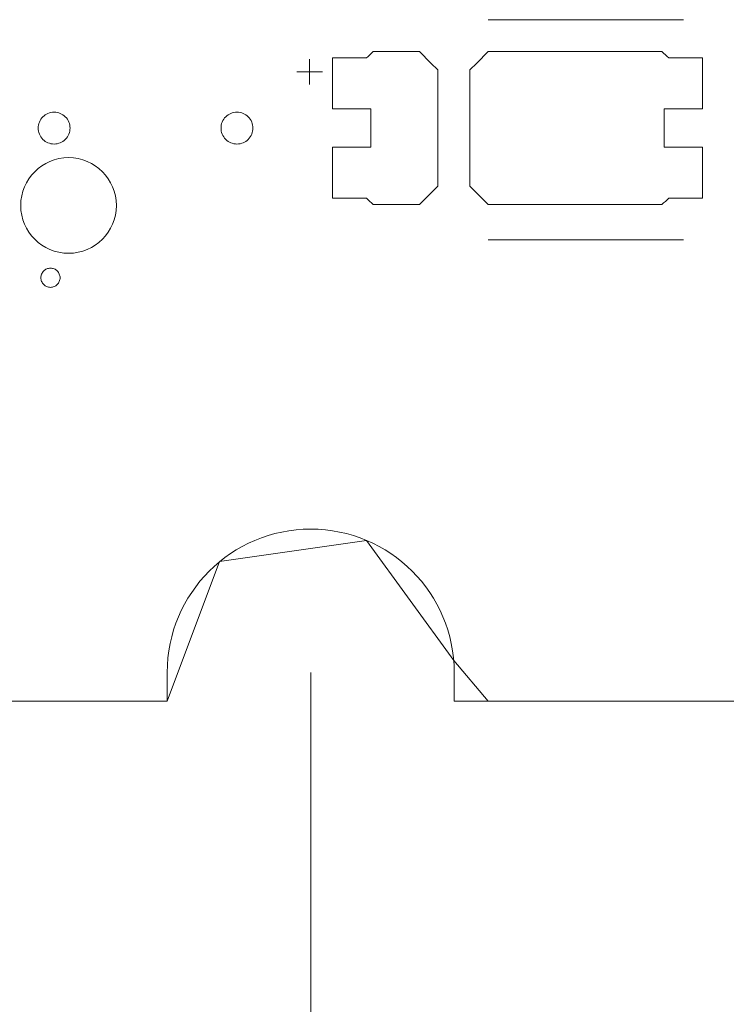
# Model space of a CAD drawing. Header units: inches. Extents: x -30 to 641, y 180 to 601.
# Tile 121 of 234: x 278 to 289, y 537 to 553. Entities that reach past the tile are written whole.
import ezdxf

# ---------------------------------------------------------------- set-up
doc = ezdxf.new("R2010")
doc.units = ezdxf.units.IN
doc.header["$MEASUREMENT"] = 0
doc.layers.add('1', color=7, linetype='Continuous')

# ---------------------------------------------------------------- blocks, each defined once
blk = doc.blocks.new('block 23')
at = {"layer": '1', "color": 155, "lineweight": 18, "true_color": 0x4c7299}
blk.add_lwpolyline([(404.953, 542.226), (284.728, 542.226)], dxfattribs=at)
blk = doc.blocks.new('block 60')
at = {"layer": '1', "color": 155, "lineweight": 18, "true_color": 0x4c7299}
blk.add_lwpolyline([(280.228, 542.674), (280.228, 542.226)], dxfattribs=at)
blk = doc.blocks.new('block 63')
at = {"layer": '1', "color": 155, "lineweight": 18, "true_color": 0x4c7299}
blk.add_lwpolyline([(284.728, 542.226), (284.728, 542.674)], dxfattribs=at)
blk = doc.blocks.new('block 65')
at = {"layer": '1', "color": 155, "lineweight": 18, "true_color": 0x4c7299}
blk.add_lwpolyline([(280.228, 542.226), (160.002, 542.226)], dxfattribs=at)
blk = doc.blocks.new('block 1380')
at = {"layer": '1', "color": 18, "lineweight": 13, "true_color": 0x4c0000}
blk.add_lwpolyline([(280.228, 542.226), (160.002, 542.226)], dxfattribs=at)
blk = doc.blocks.new('block 1382')
at = {"layer": '1', "color": 18, "lineweight": 13, "true_color": 0x4c0000}
blk.add_lwpolyline([(280.228, 542.226), (160.002, 542.226)], dxfattribs=at)
blk = doc.blocks.new('block 1386')
at = {"layer": '1', "color": 18, "lineweight": 13, "true_color": 0x4c0000}
blk.add_lwpolyline([(404.953, 542.226), (284.728, 542.226)], dxfattribs=at)
blk = doc.blocks.new('block 1392')
at = {"layer": '1', "color": 18, "lineweight": 13, "true_color": 0x4c0000}
blk.add_lwpolyline([(284.728, 542.674), (284.728, 542.226)], dxfattribs=at)
blk = doc.blocks.new('block 1393')
at = {"layer": '1', "color": 18, "lineweight": 13, "true_color": 0x4c0000}
blk.add_lwpolyline([(280.228, 542.226), (280.228, 542.674)], dxfattribs=at)
blk = doc.blocks.new('block 1406')
at = {"layer": '1', "color": 252, "lineweight": 13, "true_color": 0x848484}
blk.add_lwpolyline([(288.322, 549.461), (285.262, 549.461)], dxfattribs=at)
blk = doc.blocks.new('block 1418')
at = {"layer": '1', "color": 18, "lineweight": 13, "true_color": 0x4c0000}
blk.add_lwpolyline([(280.228, 542.226), (280.228, 542.674)], dxfattribs=at)
blk = doc.blocks.new('block 1419')
at = {"layer": '1', "color": 18, "lineweight": 13, "true_color": 0x4c0000}
blk.add_lwpolyline([(404.953, 542.226), (284.728, 542.226)], dxfattribs=at)
blk = doc.blocks.new('block 1422')
at = {"layer": '1', "color": 18, "lineweight": 13, "true_color": 0x4c0000}
blk.add_lwpolyline([(284.728, 542.674), (284.728, 542.226)], dxfattribs=at)
blk = doc.blocks.new('block 1499')
at = {"layer": '1', "color": 252, "lineweight": 13, "true_color": 0x848484}
blk.add_lwpolyline([(288.322, 552.914), (285.262, 552.914)], dxfattribs=at)
blk = doc.blocks.new('block 1500')
at = {"layer": '1', "color": 252, "lineweight": 13, "true_color": 0x848484}
blk.add_lwpolyline([(282.262, 552.095), (282.662, 552.095)], dxfattribs=at)
blk = doc.blocks.new('block 1501')
at = {"layer": '1', "color": 252, "lineweight": 13, "true_color": 0x848484}
blk.add_lwpolyline([(282.461, 551.896), (282.461, 552.296)], dxfattribs=at)
blk = doc.blocks.new('block 1753')
at = {"layer": '1', "color": 252, "lineweight": 13, "true_color": 0x848484}
blk.add_lwpolyline([(288.322, 549.461), (285.262, 549.461)], dxfattribs=at)
blk = doc.blocks.new('block 1754')
at = {"layer": '1', "color": 252, "lineweight": 13, "true_color": 0x848484}
blk.add_lwpolyline([(288.322, 552.914), (285.262, 552.914)], dxfattribs=at)
blk = doc.blocks.new('block 1755')
at = {"layer": '1', "color": 252, "lineweight": 13, "true_color": 0x848484}
blk.add_lwpolyline([(282.461, 551.896), (282.461, 552.296)], dxfattribs=at)
blk = doc.blocks.new('block 1756')
at = {"layer": '1', "color": 252, "lineweight": 13, "true_color": 0x848484}
blk.add_lwpolyline([(282.262, 552.095), (282.662, 552.095)], dxfattribs=at)
blk = doc.blocks.new('block 5132')
at = {"layer": '1', "color": 18, "lineweight": 13, "true_color": 0x4c0000}
blk.add_open_spline([(284.728, 542.674), (284.728, 543.917), (283.72, 544.924), (282.478, 544.924), (281.235, 544.924), (280.228, 543.917), (280.228, 542.674)], degree=3, knots=[0, 0, 0, 0, 1, 1, 1, 2, 2, 2, 2], dxfattribs=at)
blk = doc.blocks.new('block 5136')
at = {"layer": '1', "color": 155, "lineweight": 18, "true_color": 0x4c7299}
blk.add_open_spline([(284.728, 542.674), (284.728, 543.917), (283.72, 544.924), (282.478, 544.924), (281.235, 544.924), (280.228, 543.917), (280.228, 542.674)], degree=3, knots=[0, 0, 0, 0, 1, 1, 1, 2, 2, 2, 2], dxfattribs=at)
blk = doc.blocks.new('block 5179')
at = {"layer": '1', "color": 18, "lineweight": 13, "true_color": 0x4c0000}
blk.add_open_spline([(284.728, 542.674), (284.728, 543.917), (283.72, 544.924), (282.478, 544.924), (281.235, 544.924), (280.228, 543.917), (280.228, 542.674)], degree=3, knots=[0, 0, 0, 0, 1, 1, 1, 2, 2, 2, 2], dxfattribs=at)
blk = doc.blocks.new('block 5183')
at = {"layer": '1', "color": 18, "lineweight": 13, "true_color": 0x4c0000}
blk.add_open_spline([(277.932, 550), (277.932, 550.414), (278.267, 550.75), (278.682, 550.75), (279.096, 550.75), (279.432, 550.414), (279.432, 550), (279.432, 549.586), (279.096, 549.25), (278.682, 549.25), (278.267, 549.25), (277.932, 549.586), (277.932, 550)], degree=3, knots=[0, 0, 0, 0, 1, 1, 1, 2, 2, 2, 3, 3, 3, 4, 4, 4, 4], dxfattribs=at)
blk = doc.blocks.new('block 5184')
at = {"layer": '1', "color": 18, "lineweight": 13, "true_color": 0x4c0000}
blk.add_open_spline([(277.932, 550), (277.932, 550.414), (278.267, 550.75), (278.682, 550.75), (279.096, 550.75), (279.432, 550.414), (279.432, 550), (279.432, 549.586), (279.096, 549.25), (278.682, 549.25), (278.267, 549.25), (277.932, 549.586), (277.932, 550)], degree=3, knots=[0, 0, 0, 0, 1, 1, 1, 2, 2, 2, 3, 3, 3, 4, 4, 4, 4], dxfattribs=at)
blk = doc.blocks.new('block 5185')
at = {"layer": '1', "color": 18, "lineweight": 13, "true_color": 0x4c0000}
blk.add_open_spline([(277.932, 550), (277.932, 550.414), (278.267, 550.75), (278.682, 550.75), (279.096, 550.75), (279.432, 550.414), (279.432, 550), (279.432, 549.586), (279.096, 549.25), (278.682, 549.25), (278.267, 549.25), (277.932, 549.586), (277.932, 550)], degree=3, knots=[0, 0, 0, 0, 1, 1, 1, 2, 2, 2, 3, 3, 3, 4, 4, 4, 4], dxfattribs=at)
blk = doc.blocks.new('block 5187')
at = {"layer": '1', "color": 18, "lineweight": 13, "true_color": 0x4c0000}
blk.add_open_spline([(277.932, 550), (277.932, 550.414), (278.267, 550.75), (278.682, 550.75), (279.096, 550.75), (279.432, 550.414), (279.432, 550), (279.432, 549.586), (279.096, 549.25), (278.682, 549.25), (278.267, 549.25), (277.932, 549.586), (277.932, 550)], degree=3, knots=[0, 0, 0, 0, 1, 1, 1, 2, 2, 2, 3, 3, 3, 4, 4, 4, 4], dxfattribs=at)
blk = doc.blocks.new('block 5771')
at = {"layer": '1', "color": 18, "lineweight": 13, "true_color": 0x4c0000}
for points in [[(280.228, 542.226), (205.418, 542.226), (168.014, 542.226), (163.338, 542.226), (161, 542.226), (160.002, 542.396), (159.814, 543.576), (157.91, 544.92), (155.836, 543.856), (155.502, 542.692), (154.799, 542.226), (152.462, 542.226), (133.759, 542.226)], [(314.485, 542.226), (295.782, 542.226), (286.431, 542.226), (285.262, 542.226), (284.72, 542.861), (283.354, 544.746), (281.05, 544.414), (280.228, 542.226)]]:
    blk.add_lwpolyline(points, dxfattribs=at)
blk = doc.blocks.new('block 5845')
at = {"layer": '1', "color": 18, "lineweight": 13, "true_color": 0x4c0000}
blk.add_lwpolyline([(278.205, 551.214), (278.206, 551.238), (278.21, 551.262), (278.216, 551.285), (278.224, 551.309), (278.235, 551.332), (278.248, 551.353), (278.262, 551.373), (278.279, 551.392), (278.297, 551.408), (278.317, 551.422), (278.337, 551.434), (278.359, 551.445), (278.382, 551.453), (278.405, 551.459), (278.43, 551.463), (278.455, 551.464), (278.48, 551.463), (278.505, 551.459), (278.529, 551.453), (278.552, 551.445), (278.573, 551.434), (278.594, 551.422), (278.613, 551.408), (278.631, 551.392), (278.648, 551.373), (278.663, 551.353), (278.676, 551.332), (278.687, 551.309), (278.695, 551.285), (278.701, 551.262), (278.704, 551.238), (278.705, 551.214), (278.704, 551.19), (278.701, 551.166), (278.695, 551.142), (278.687, 551.119), (278.676, 551.096), (278.663, 551.075), (278.648, 551.055), (278.631, 551.036), (278.613, 551.02), (278.594, 551.006), (278.573, 550.993), (278.552, 550.983), (278.529, 550.975), (278.505, 550.969), (278.48, 550.965), (278.455, 550.964), (278.43, 550.965), (278.405, 550.969), (278.382, 550.975), (278.359, 550.983), (278.337, 550.993), (278.317, 551.006), (278.297, 551.02), (278.279, 551.036), (278.262, 551.055), (278.248, 551.075), (278.235, 551.096), (278.224, 551.119), (278.216, 551.142), (278.21, 551.166), (278.206, 551.19), (278.205, 551.214)], dxfattribs=at)
blk = doc.blocks.new('block 5988')
at = {"layer": '1', "color": 252, "lineweight": 13, "true_color": 0x848484}
blk.add_lwpolyline([(281.072, 551.214), (281.073, 551.238), (281.076, 551.262), (281.082, 551.285), (281.091, 551.309), (281.101, 551.332), (281.114, 551.353), (281.129, 551.373), (281.146, 551.392), (281.164, 551.408), (281.184, 551.422), (281.204, 551.434), (281.225, 551.445), (281.248, 551.453), (281.272, 551.459), (281.297, 551.463), (281.322, 551.464), (281.347, 551.463), (281.372, 551.459), (281.396, 551.453), (281.419, 551.445), (281.44, 551.434), (281.46, 551.422), (281.48, 551.408), (281.498, 551.392), (281.515, 551.373), (281.53, 551.353), (281.543, 551.332), (281.553, 551.309), (281.562, 551.285), (281.567, 551.262), (281.571, 551.238), (281.572, 551.214), (281.571, 551.19), (281.567, 551.166), (281.562, 551.142), (281.553, 551.119), (281.543, 551.096), (281.53, 551.075), (281.515, 551.055), (281.498, 551.036), (281.48, 551.02), (281.46, 551.006), (281.44, 550.993), (281.419, 550.983), (281.396, 550.975), (281.372, 550.969), (281.347, 550.965), (281.322, 550.964), (281.297, 550.965), (281.272, 550.969), (281.248, 550.975), (281.225, 550.983), (281.204, 550.993), (281.184, 551.006), (281.164, 551.02), (281.146, 551.036), (281.129, 551.055), (281.114, 551.075), (281.101, 551.096), (281.091, 551.119), (281.082, 551.142), (281.076, 551.166), (281.073, 551.19), (281.072, 551.214)], dxfattribs=at)
blk = doc.blocks.new('block 5990')
at = {"layer": '1', "color": 252, "lineweight": 13, "true_color": 0x848484}
blk.add_open_spline([(288.622, 551.514), (288.622, 551.781), (288.622, 552.047), (288.622, 552.314), (288.445, 552.314), (288.268, 552.314), (288.092, 552.314), (288.056, 552.347), (288.02, 552.381), (287.985, 552.414), (287.077, 552.414), (286.169, 552.414), (285.262, 552.414), (285.165, 552.318), (285.069, 552.222), (284.972, 552.126), (284.972, 551.518), (284.972, 550.91), (284.972, 550.302), (285.069, 550.206), (285.165, 550.11), (285.262, 550.014), (286.169, 550.014), (287.077, 550.014), (287.985, 550.014), (288.02, 550.047), (288.056, 550.081), (288.092, 550.114), (288.268, 550.114), (288.445, 550.114), (288.622, 550.114), (288.622, 550.381), (288.622, 550.647), (288.622, 550.914), (288.422, 550.914), (288.222, 550.914), (288.022, 550.914), (288.022, 551.114), (288.022, 551.314), (288.022, 551.514), (288.222, 551.514), (288.422, 551.514), (288.622, 551.514)], degree=3, knots=[0, 0, 0, 0, 1, 1, 1, 2, 2, 2, 3, 3, 3, 4, 4, 4, 5, 5, 5, 6, 6, 6, 7, 7, 7, 8, 8, 8, 9, 9, 9, 10, 10, 10, 11, 11, 11, 12, 12, 12, 13, 13, 13, 14, 14, 14, 14], dxfattribs=at)
blk = doc.blocks.new('block 5991')
at = {"layer": '1', "color": 252, "lineweight": 13, "true_color": 0x848484}
blk.add_open_spline([(288.622, 551.514), (288.622, 551.781), (288.622, 552.047), (288.622, 552.314), (288.445, 552.314), (288.268, 552.314), (288.092, 552.314), (288.056, 552.347), (288.02, 552.381), (287.985, 552.414), (287.077, 552.414), (286.169, 552.414), (285.262, 552.414), (285.165, 552.318), (285.069, 552.222), (284.972, 552.126), (284.972, 551.518), (284.972, 550.91), (284.972, 550.302), (285.069, 550.206), (285.165, 550.11), (285.262, 550.014), (286.169, 550.014), (287.077, 550.014), (287.985, 550.014), (288.02, 550.047), (288.056, 550.081), (288.092, 550.114), (288.268, 550.114), (288.445, 550.114), (288.622, 550.114), (288.622, 550.381), (288.622, 550.647), (288.622, 550.914), (288.422, 550.914), (288.222, 550.914), (288.022, 550.914), (288.022, 551.114), (288.022, 551.314), (288.022, 551.514), (288.222, 551.514), (288.422, 551.514), (288.622, 551.514)], degree=3, knots=[0, 0, 0, 0, 1, 1, 1, 2, 2, 2, 3, 3, 3, 4, 4, 4, 5, 5, 5, 6, 6, 6, 7, 7, 7, 8, 8, 8, 9, 9, 9, 10, 10, 10, 11, 11, 11, 12, 12, 12, 13, 13, 13, 14, 14, 14, 14], dxfattribs=at)
blk = doc.blocks.new('block 5992')
at = {"layer": '1', "color": 252, "lineweight": 13, "true_color": 0x848484}
blk.add_open_spline([(284.182, 552.414), (284.279, 552.318), (284.375, 552.222), (284.472, 552.126), (284.472, 551.518), (284.472, 550.91), (284.472, 550.302), (284.375, 550.206), (284.279, 550.11), (284.182, 550.014), (283.941, 550.014), (283.7, 550.014), (283.459, 550.014), (283.424, 550.047), (283.388, 550.081), (283.352, 550.114), (283.175, 550.114), (282.999, 550.114), (282.822, 550.114), (282.822, 550.381), (282.822, 550.647), (282.822, 550.914), (283.022, 550.914), (283.222, 550.914), (283.422, 550.914), (283.422, 551.114), (283.422, 551.314), (283.422, 551.514), (283.222, 551.514), (283.022, 551.514), (282.822, 551.514), (282.822, 551.781), (282.822, 552.047), (282.822, 552.314), (282.999, 552.314), (283.175, 552.314), (283.352, 552.314), (283.388, 552.347), (283.424, 552.381), (283.459, 552.414), (283.7, 552.414), (283.941, 552.414), (284.182, 552.414)], degree=3, knots=[0, 0, 0, 0, 1, 1, 1, 2, 2, 2, 3, 3, 3, 4, 4, 4, 5, 5, 5, 6, 6, 6, 7, 7, 7, 8, 8, 8, 9, 9, 9, 10, 10, 10, 11, 11, 11, 12, 12, 12, 13, 13, 13, 14, 14, 14, 14], dxfattribs=at)
blk = doc.blocks.new('block 5993')
at = {"layer": '1', "color": 252, "lineweight": 13, "true_color": 0x848484}
blk.add_open_spline([(284.182, 552.414), (284.279, 552.318), (284.375, 552.222), (284.472, 552.126), (284.472, 551.518), (284.472, 550.91), (284.472, 550.302), (284.375, 550.206), (284.279, 550.11), (284.182, 550.014), (283.941, 550.014), (283.7, 550.014), (283.459, 550.014), (283.424, 550.047), (283.388, 550.081), (283.352, 550.114), (283.175, 550.114), (282.999, 550.114), (282.822, 550.114), (282.822, 550.381), (282.822, 550.647), (282.822, 550.914), (283.022, 550.914), (283.222, 550.914), (283.422, 550.914), (283.422, 551.114), (283.422, 551.314), (283.422, 551.514), (283.222, 551.514), (283.022, 551.514), (282.822, 551.514), (282.822, 551.781), (282.822, 552.047), (282.822, 552.314), (282.999, 552.314), (283.175, 552.314), (283.352, 552.314), (283.388, 552.347), (283.424, 552.381), (283.459, 552.414), (283.7, 552.414), (283.941, 552.414), (284.182, 552.414)], degree=3, knots=[0, 0, 0, 0, 1, 1, 1, 2, 2, 2, 3, 3, 3, 4, 4, 4, 5, 5, 5, 6, 6, 6, 7, 7, 7, 8, 8, 8, 9, 9, 9, 10, 10, 10, 11, 11, 11, 12, 12, 12, 13, 13, 13, 14, 14, 14, 14], dxfattribs=at)
blk = doc.blocks.new('block 6061')
at = {"layer": '1', "color": 18, "lineweight": 13, "true_color": 0x4c0000}
blk.add_lwpolyline([(278.249, 548.866), (278.249, 548.881), (278.251, 548.895), (278.255, 548.909), (278.26, 548.923), (278.266, 548.937), (278.274, 548.95), (278.283, 548.962), (278.293, 548.973), (278.304, 548.983), (278.316, 548.991), (278.328, 548.999), (278.341, 549.005), (278.354, 549.01), (278.369, 549.013), (278.384, 549.016), (278.399, 549.016), (278.414, 549.016), (278.428, 549.013), (278.443, 549.01), (278.457, 549.005), (278.47, 548.999), (278.482, 548.991), (278.493, 548.983), (278.504, 548.973), (278.514, 548.962), (278.523, 548.95), (278.531, 548.937), (278.537, 548.923), (278.542, 548.909), (278.546, 548.895), (278.548, 548.881), (278.549, 548.866), (278.548, 548.852), (278.546, 548.838), (278.542, 548.824), (278.537, 548.809), (278.531, 548.796), (278.523, 548.783), (278.514, 548.771), (278.504, 548.76), (278.493, 548.75), (278.482, 548.742), (278.47, 548.734), (278.457, 548.728), (278.443, 548.723), (278.428, 548.719), (278.414, 548.717), (278.399, 548.716), (278.384, 548.717), (278.369, 548.719), (278.354, 548.723), (278.341, 548.728), (278.328, 548.734), (278.316, 548.742), (278.304, 548.75), (278.293, 548.76), (278.283, 548.771), (278.274, 548.783), (278.266, 548.796), (278.26, 548.809), (278.255, 548.824), (278.251, 548.838), (278.249, 548.852), (278.249, 548.866)], dxfattribs=at)
blk = doc.blocks.new('block 6145')
at = {"layer": '1', "color": 18, "lineweight": 13, "true_color": 0x4c0000}
blk.add_lwpolyline([(278.249, 548.866), (278.249, 548.881), (278.251, 548.895), (278.255, 548.909), (278.26, 548.923), (278.266, 548.937), (278.274, 548.95), (278.283, 548.962), (278.293, 548.973), (278.304, 548.983), (278.316, 548.991), (278.328, 548.999), (278.341, 549.005), (278.354, 549.01), (278.369, 549.013), (278.384, 549.016), (278.399, 549.016), (278.414, 549.016), (278.428, 549.013), (278.443, 549.01), (278.457, 549.005), (278.47, 548.999), (278.482, 548.991), (278.493, 548.983), (278.504, 548.973), (278.514, 548.962), (278.523, 548.95), (278.531, 548.937), (278.537, 548.923), (278.542, 548.909), (278.546, 548.895), (278.548, 548.881), (278.549, 548.866), (278.548, 548.852), (278.546, 548.838), (278.542, 548.824), (278.537, 548.809), (278.531, 548.796), (278.523, 548.783), (278.514, 548.771), (278.504, 548.76), (278.493, 548.75), (278.482, 548.742), (278.47, 548.734), (278.457, 548.728), (278.443, 548.723), (278.428, 548.719), (278.414, 548.717), (278.399, 548.716), (278.384, 548.717), (278.369, 548.719), (278.354, 548.723), (278.341, 548.728), (278.328, 548.734), (278.316, 548.742), (278.304, 548.75), (278.293, 548.76), (278.283, 548.771), (278.274, 548.783), (278.266, 548.796), (278.26, 548.809), (278.255, 548.824), (278.251, 548.838), (278.249, 548.852), (278.249, 548.866)], dxfattribs=at)
blk = doc.blocks.new('block 6302')
at = {"layer": '1', "color": 18, "lineweight": 13, "true_color": 0x4c0000}
blk.add_lwpolyline([(278.205, 551.214), (278.206, 551.238), (278.21, 551.262), (278.216, 551.285), (278.224, 551.309), (278.235, 551.332), (278.248, 551.353), (278.262, 551.373), (278.279, 551.392), (278.297, 551.408), (278.317, 551.422), (278.337, 551.434), (278.359, 551.445), (278.382, 551.453), (278.405, 551.459), (278.43, 551.463), (278.455, 551.464), (278.48, 551.463), (278.505, 551.459), (278.529, 551.453), (278.552, 551.445), (278.573, 551.434), (278.594, 551.422), (278.613, 551.408), (278.631, 551.392), (278.648, 551.373), (278.663, 551.353), (278.676, 551.332), (278.687, 551.309), (278.695, 551.285), (278.701, 551.262), (278.704, 551.238), (278.705, 551.214), (278.704, 551.19), (278.701, 551.166), (278.695, 551.142), (278.687, 551.119), (278.676, 551.096), (278.663, 551.075), (278.648, 551.055), (278.631, 551.036), (278.613, 551.02), (278.594, 551.006), (278.573, 550.993), (278.552, 550.983), (278.529, 550.975), (278.505, 550.969), (278.48, 550.965), (278.455, 550.964), (278.43, 550.965), (278.405, 550.969), (278.382, 550.975), (278.359, 550.983), (278.337, 550.993), (278.317, 551.006), (278.297, 551.02), (278.279, 551.036), (278.262, 551.055), (278.248, 551.075), (278.235, 551.096), (278.224, 551.119), (278.216, 551.142), (278.21, 551.166), (278.206, 551.19), (278.205, 551.214)], dxfattribs=at)
blk = doc.blocks.new('block 6475')
at = {"layer": '1', "color": 252, "lineweight": 13, "true_color": 0x848484}
blk.add_open_spline([(288.622, 551.514), (288.622, 551.781), (288.622, 552.047), (288.622, 552.314), (288.445, 552.314), (288.268, 552.314), (288.092, 552.314), (288.056, 552.347), (288.02, 552.381), (287.985, 552.414), (287.077, 552.414), (286.169, 552.414), (285.262, 552.414), (285.165, 552.318), (285.069, 552.222), (284.972, 552.126), (284.972, 551.518), (284.972, 550.91), (284.972, 550.302), (285.069, 550.206), (285.165, 550.11), (285.262, 550.014), (286.169, 550.014), (287.077, 550.014), (287.985, 550.014), (288.02, 550.047), (288.056, 550.081), (288.092, 550.114), (288.268, 550.114), (288.445, 550.114), (288.622, 550.114), (288.622, 550.381), (288.622, 550.647), (288.622, 550.914), (288.422, 550.914), (288.222, 550.914), (288.022, 550.914), (288.022, 551.114), (288.022, 551.314), (288.022, 551.514), (288.222, 551.514), (288.422, 551.514), (288.622, 551.514)], degree=3, knots=[0, 0, 0, 0, 1, 1, 1, 2, 2, 2, 3, 3, 3, 4, 4, 4, 5, 5, 5, 6, 6, 6, 7, 7, 7, 8, 8, 8, 9, 9, 9, 10, 10, 10, 11, 11, 11, 12, 12, 12, 13, 13, 13, 14, 14, 14, 14], dxfattribs=at)
blk = doc.blocks.new('block 6477')
at = {"layer": '1', "color": 252, "lineweight": 13, "true_color": 0x848484}
blk.add_open_spline([(284.182, 552.414), (284.279, 552.318), (284.375, 552.222), (284.472, 552.126), (284.472, 551.518), (284.472, 550.91), (284.472, 550.302), (284.375, 550.206), (284.279, 550.11), (284.182, 550.014), (283.941, 550.014), (283.7, 550.014), (283.459, 550.014), (283.424, 550.047), (283.388, 550.081), (283.352, 550.114), (283.175, 550.114), (282.999, 550.114), (282.822, 550.114), (282.822, 550.381), (282.822, 550.647), (282.822, 550.914), (283.022, 550.914), (283.222, 550.914), (283.422, 550.914), (283.422, 551.114), (283.422, 551.314), (283.422, 551.514), (283.222, 551.514), (283.022, 551.514), (282.822, 551.514), (282.822, 551.781), (282.822, 552.047), (282.822, 552.314), (282.999, 552.314), (283.175, 552.314), (283.352, 552.314), (283.388, 552.347), (283.424, 552.381), (283.459, 552.414), (283.7, 552.414), (283.941, 552.414), (284.182, 552.414)], degree=3, knots=[0, 0, 0, 0, 1, 1, 1, 2, 2, 2, 3, 3, 3, 4, 4, 4, 5, 5, 5, 6, 6, 6, 7, 7, 7, 8, 8, 8, 9, 9, 9, 10, 10, 10, 11, 11, 11, 12, 12, 12, 13, 13, 13, 14, 14, 14, 14], dxfattribs=at)
blk = doc.blocks.new('block 6478')
at = {"layer": '1', "color": 252, "lineweight": 13, "true_color": 0x848484}
blk.add_lwpolyline([(281.072, 551.214), (281.073, 551.238), (281.076, 551.262), (281.082, 551.285), (281.091, 551.309), (281.101, 551.332), (281.114, 551.353), (281.129, 551.373), (281.146, 551.392), (281.164, 551.408), (281.184, 551.422), (281.204, 551.434), (281.225, 551.445), (281.248, 551.453), (281.272, 551.459), (281.297, 551.463), (281.322, 551.464), (281.347, 551.463), (281.372, 551.459), (281.396, 551.453), (281.419, 551.445), (281.44, 551.434), (281.46, 551.422), (281.48, 551.408), (281.498, 551.392), (281.515, 551.373), (281.53, 551.353), (281.543, 551.332), (281.553, 551.309), (281.562, 551.285), (281.567, 551.262), (281.571, 551.238), (281.572, 551.214), (281.571, 551.19), (281.567, 551.166), (281.562, 551.142), (281.553, 551.119), (281.543, 551.096), (281.53, 551.075), (281.515, 551.055), (281.498, 551.036), (281.48, 551.02), (281.46, 551.006), (281.44, 550.993), (281.419, 550.983), (281.396, 550.975), (281.372, 550.969), (281.347, 550.965), (281.322, 550.964), (281.297, 550.965), (281.272, 550.969), (281.248, 550.975), (281.225, 550.983), (281.204, 550.993), (281.184, 551.006), (281.164, 551.02), (281.146, 551.036), (281.129, 551.055), (281.114, 551.075), (281.101, 551.096), (281.091, 551.119), (281.082, 551.142), (281.076, 551.166), (281.073, 551.19), (281.072, 551.214)], dxfattribs=at)
blk = doc.blocks.new('block 6479')
at = {"layer": '1', "color": 252, "lineweight": 13, "true_color": 0x848484}
blk.add_open_spline([(284.182, 552.414), (284.279, 552.318), (284.375, 552.222), (284.472, 552.126), (284.472, 551.518), (284.472, 550.91), (284.472, 550.302), (284.375, 550.206), (284.279, 550.11), (284.182, 550.014), (283.941, 550.014), (283.7, 550.014), (283.459, 550.014), (283.424, 550.047), (283.388, 550.081), (283.352, 550.114), (283.175, 550.114), (282.999, 550.114), (282.822, 550.114), (282.822, 550.381), (282.822, 550.647), (282.822, 550.914), (283.022, 550.914), (283.222, 550.914), (283.422, 550.914), (283.422, 551.114), (283.422, 551.314), (283.422, 551.514), (283.222, 551.514), (283.022, 551.514), (282.822, 551.514), (282.822, 551.781), (282.822, 552.047), (282.822, 552.314), (282.999, 552.314), (283.175, 552.314), (283.352, 552.314), (283.388, 552.347), (283.424, 552.381), (283.459, 552.414), (283.7, 552.414), (283.941, 552.414), (284.182, 552.414)], degree=3, knots=[0, 0, 0, 0, 1, 1, 1, 2, 2, 2, 3, 3, 3, 4, 4, 4, 5, 5, 5, 6, 6, 6, 7, 7, 7, 8, 8, 8, 9, 9, 9, 10, 10, 10, 11, 11, 11, 12, 12, 12, 13, 13, 13, 14, 14, 14, 14], dxfattribs=at)
blk = doc.blocks.new('block 6480')
at = {"layer": '1', "color": 252, "lineweight": 13, "true_color": 0x848484}
blk.add_open_spline([(288.622, 551.514), (288.622, 551.781), (288.622, 552.047), (288.622, 552.314), (288.445, 552.314), (288.268, 552.314), (288.092, 552.314), (288.056, 552.347), (288.02, 552.381), (287.985, 552.414), (287.077, 552.414), (286.169, 552.414), (285.262, 552.414), (285.165, 552.318), (285.069, 552.222), (284.972, 552.126), (284.972, 551.518), (284.972, 550.91), (284.972, 550.302), (285.069, 550.206), (285.165, 550.11), (285.262, 550.014), (286.169, 550.014), (287.077, 550.014), (287.985, 550.014), (288.02, 550.047), (288.056, 550.081), (288.092, 550.114), (288.268, 550.114), (288.445, 550.114), (288.622, 550.114), (288.622, 550.381), (288.622, 550.647), (288.622, 550.914), (288.422, 550.914), (288.222, 550.914), (288.022, 550.914), (288.022, 551.114), (288.022, 551.314), (288.022, 551.514), (288.222, 551.514), (288.422, 551.514), (288.622, 551.514)], degree=3, knots=[0, 0, 0, 0, 1, 1, 1, 2, 2, 2, 3, 3, 3, 4, 4, 4, 5, 5, 5, 6, 6, 6, 7, 7, 7, 8, 8, 8, 9, 9, 9, 10, 10, 10, 11, 11, 11, 12, 12, 12, 13, 13, 13, 14, 14, 14, 14], dxfattribs=at)
blk = doc.blocks.new('block 9244')
at = {"layer": '1', "color": 35, "lineweight": 13, "true_color": 0x99724c}
blk.add_lwpolyline([(282.478, 542.674), (282.478, 522.028)], dxfattribs=at)
blk = doc.blocks.new('block 9259')
at = {"layer": '1', "color": 35, "lineweight": 13, "true_color": 0x99724c}
blk.add_lwpolyline([(282.478, 542.674), (282.478, 522.028)], dxfattribs=at)

msp = doc.modelspace()

# ---------------------------------------------------------------- block references
at = {"layer": '1'}
for name in ['block 5771', 'block 1499', 'block 1754', 'block 5992', 'block 5993', 'block 6477', 'block 6479', 'block 5990', 'block 5991', 'block 6475', 'block 6480', 'block 1501', 'block 1755', 'block 1500', 'block 1756', 'block 5845', 'block 6302', 'block 5988', 'block 6478', 'block 5183', 'block 5184', 'block 5185', 'block 5187', 'block 1406', 'block 1753', 'block 6061', 'block 6145', 'block 5132', 'block 5136', 'block 5179', 'block 60', 'block 1393', 'block 1418', 'block 9244', 'block 9259', 'block 63', 'block 1392', 'block 1422', 'block 65', 'block 1380', 'block 1382', 'block 23', 'block 1386', 'block 1419']:
    msp.add_blockref(name, (0, 0), dxfattribs=at)

doc.saveas('drawing.dxf')
